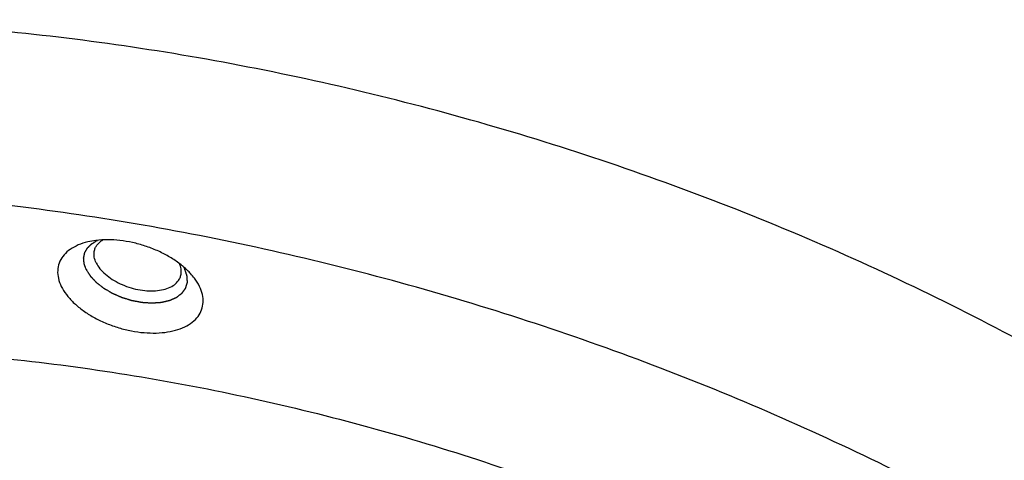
# Model space of a CAD drawing. Header units: millimetres. Extents: x 0 to 594, y 0 to 420.
# Tile 150 of 256: x 524.61 to 529.21, y 236.41 to 238.47. Entities that reach past the tile are written whole.
import ezdxf

# ---------------------------------------------------------------- set-up
doc = ezdxf.new("R2010")
doc.units = ezdxf.units.MM
doc.header["$LTSCALE"] = 32.67
doc.layers.get('0').update_dxf_attribs({"linetype": 'CONTINUOUS'})

msp = doc.modelspace()

# ---------------------------------------------------------------- linework, layer by layer
at = {"color": 7, "linetype": 'CONTINUOUS'}
for points, knots in [([(532.67322, 233.80614), (532.60685, 233.94138), (532.4563, 234.21177), (532.18801, 234.60424), (531.87368, 234.99081), (531.51563, 235.36873), (531.1164, 235.73534), (530.67884, 236.08807), (530.20608, 236.4244), (529.70149, 236.74194), (529.1687, 237.03842), (528.61151, 237.31172), (528.03391, 237.55988), (527.44004, 237.78113), (526.83416, 237.97388), (526.22063, 238.13674), (525.60382, 238.26855), (524.98817, 238.36837), (524.37809, 238.43547), (523.77795, 238.46938), (523.19203, 238.46985), (522.62453, 238.43687), (522.07948, 238.37068), (521.56078, 238.27171), (521.0721, 238.14065), (520.61692, 237.97838), (520.19847, 237.78598), (519.81974, 237.56471), (519.4835, 237.31601), (519.19226, 237.04151), (518.94834, 236.74305), (518.75376, 236.42274), (518.64962, 236.17625), (518.60575, 236.04038), (518.59962, 236.02054)], [0, 0, 0, 0, 0.0272551, 0.0558884, 0.0859128, 0.117302, 0.1499961, 0.1839068, 0.2189215, 0.2549079, 0.2917168, 0.3291861, 0.3671436, 0.4054097, 0.4438005, 0.4821301, 0.5202136, 0.5578697, 0.5949232, 0.6312083, 0.666571, 0.7008729, 0.7339942, 0.7658378, 0.7963336, 0.8254432, 0.8531654, 0.8795418, 0.9046626, 0.9286707, 0.9517639, 0.9741918, 0.9962466, 1, 1, 1, 1]), ([(532.43115, 233.02282), (532.36657, 233.15441), (532.22055, 233.41752), (531.96118, 233.79985), (531.65806, 234.17673), (531.31328, 234.54561), (530.92918, 234.90405), (530.50836, 235.24964), (530.05367, 235.58006), (529.56819, 235.89307), (529.05522, 236.18655), (528.51824, 236.45852), (527.96089, 236.70712), (527.38697, 236.93067), (526.80038, 237.12765), (526.2051, 237.29672), (525.60518, 237.43673), (525.00471, 237.54672), (524.40776, 237.62595), (523.81839, 237.67388), (523.24059, 237.69019), (522.6783, 237.67475), (522.1353, 237.62767), (521.61528, 237.54925), (521.12173, 237.44001), (520.658, 237.30065), (520.22719, 237.13206), (519.83223, 236.93531), (519.4758, 236.71161), (519.16038, 236.46235), (518.88824, 236.1891), (518.66143, 235.89362), (518.48176, 235.57793), (518.39361, 235.3535), (518.35801, 235.23869), (518.35754, 235.23718)], [0, 0, 0, 0, 0.0265205, 0.0543469, 0.0834925, 0.1139352, 0.1456225, 0.1784756, 0.2123937, 0.2472574, 0.2829318, 0.3192698, 0.3561143, 0.3933013, 0.4306618, 0.4680247, 0.5052185, 0.5420744, 0.578428, 0.6141222, 0.6490095, 0.6829546, 0.7158377, 0.7475574, 0.7780343, 0.8072151, 0.8350769, 0.8616319, 0.8869327, 0.9110768, 0.9342103, 0.9565281, 0.9782706, 0.9997135, 1, 1, 1, 1]), ([(524.93132, 237.43348), (524.92712, 237.43249), (524.90809, 237.42761), (524.87648, 237.41616), (524.84041, 237.39452), (524.81288, 237.36738), (524.79511, 237.33535), (524.7881, 237.29971), (524.79202, 237.26211), (524.80111, 237.23784), (524.807, 237.22582)], [0, 0, 0, 0, 0.0452431, 0.2061561, 0.3515298, 0.4837429, 0.6077349, 0.7304896, 0.8593351, 1, 1, 1, 1]), ([(525.41004, 237.28557), (525.40544, 237.2906), (525.38829, 237.30821), (525.35488, 237.3362), (525.30748, 237.36701), (525.25478, 237.39361), (525.19835, 237.41521), (525.13986, 237.43118), (525.08106, 237.44103), (525.0237, 237.44447), (524.97376, 237.44165), (524.94349, 237.43635), (524.93132, 237.43348)], [0, 0, 0, 0, 0.0392273, 0.1413669, 0.2502827, 0.3641266, 0.480717, 0.5977003, 0.7126985, 0.8234568, 0.9279985, 1, 1, 1, 1]), ([(524.96264, 237.39748), (524.96423, 237.40262), (524.97003, 237.41578), (524.98347, 237.43121), (524.99553, 237.43981), (525.00059, 237.44287)], [0, 0, 0, 0, 0.2662302, 0.7065446, 1, 1, 1, 1]), ([(524.96984, 237.33549), (524.96564, 237.34405), (524.95947, 237.36146), (524.95898, 237.38311), (524.96173, 237.39456), (524.96264, 237.39748)], [0, 0, 0, 0, 0.4493826, 0.8568864, 1, 1, 1, 1]), ([(524.96984, 237.33549), (524.97459, 237.32581), (524.98736, 237.30661), (525.01284, 237.28088), (525.04467, 237.25751), (525.08151, 237.23747), (525.12182, 237.2216), (525.16388, 237.21055), (525.20593, 237.20481), (525.24617, 237.20461), (525.28296, 237.20999), (525.3148, 237.22078), (525.34041, 237.23672), (525.35649, 237.2552), (525.36229, 237.26835), (525.36389, 237.27349)], [0, 0, 0, 0, 0.0696957, 0.1477589, 0.2332313, 0.3242425, 0.4183558, 0.5128498, 0.6049691, 0.6921732, 0.7724056, 0.8444185, 0.9081902, 0.9654055, 1, 1, 1, 1]), ([(525.36389, 237.27349), (525.36479, 237.27641), (525.36754, 237.28786), (525.36708, 237.30843), (525.36159, 237.3249), (525.35804, 237.33262)], [0, 0, 0, 0, 0.1505969, 0.5794085, 1, 1, 1, 1]), ([(525.45175, 237.22582), (525.44522, 237.23912), (525.4321, 237.25983), (525.41647, 237.27853), (525.41004, 237.28557)], [0, 0, 0, 0, 0.6089538, 1, 1, 1, 1]), ([(524.807, 237.22582), (524.81353, 237.21252), (524.83032, 237.18602), (524.86315, 237.14956), (524.90386, 237.11544), (524.95127, 237.08463), (525.00397, 237.05803), (525.0604, 237.03643), (525.11889, 237.02046), (525.17769, 237.01061), (525.23505, 237.00717), (525.2893, 237.01024), (525.33884, 237.01975), (525.38227, 237.03548), (525.41834, 237.05712), (525.44587, 237.08426), (525.46364, 237.11629), (525.47065, 237.15193), (525.46673, 237.18953), (525.45764, 237.2138), (525.45175, 237.22582)], [0, 0, 0, 0, 0.0505514, 0.106248, 0.1667456, 0.2312568, 0.2986869, 0.3677438, 0.4370334, 0.5051473, 0.5707498, 0.6326702, 0.6900066, 0.7422523, 0.7894527, 0.8323801, 0.8726382, 0.9124945, 0.9543285, 1, 1, 1, 1]), ([(519.57496, 235.0773), (519.61089, 235.16235), (519.70266, 235.34476), (519.8852, 235.60769), (520.12269, 235.86271), (520.40349, 236.09424), (520.72517, 236.30061), (521.08508, 236.48032), (521.48034, 236.63209), (521.90779, 236.7548), (522.36407, 236.84753), (522.84554, 236.90959), (523.34839, 236.9405), (523.86862, 236.94004), (524.40208, 236.9082), (524.9445, 236.84525), (525.49156, 236.75168), (526.03887, 236.62826), (526.58204, 236.47596), (527.11674, 236.29602), (527.63868, 236.08986), (528.14367, 235.85914), (528.62769, 235.6057), (529.08685, 235.33157), (529.51749, 235.03894), (529.91618, 234.73014), (530.26757, 234.4184), (530.47882, 234.20341), (530.57276, 234.10074)], [0, 0, 0, 0, 0.022311, 0.0492356, 0.0771457, 0.1063398, 0.1370409, 0.1693962, 0.2034821, 0.2393125, 0.2768474, 0.3160004, 0.3566465, 0.3986286, 0.4417628, 0.4858441, 0.5306507, 0.5759488, 0.6214963, 0.6670473, 0.7123557, 0.7571793, 0.8012839, 0.8444474, 0.8864643, 0.92715, 0.9663466, 1, 1, 1, 1])]:
    msp.add_open_spline(points, degree=3, knots=knots, dxfattribs=at)
at = {"color": 2, "linetype": 'CONTINUOUS'}
for points, knots in [([(524.92332, 237.30415, 45.27816), (524.9227, 237.30587, 45.28025), (524.92147, 237.30931, 45.28444), (524.91992, 237.31361, 45.28967), (524.91869, 237.31705, 45.29385), (524.91777, 237.31963, 45.29699), (524.91684, 237.32221, 45.30013), (524.91592, 237.32479, 45.30327), (524.91515, 237.32694, 45.30589), (524.91461, 237.32845, 45.30772), (524.9143, 237.32931, 45.30876), (524.91407, 237.32995, 45.30955), (524.91387, 237.33049, 45.3102), (524.91372, 237.33092, 45.31072), (524.91362, 237.33119, 45.31105), (524.91355, 237.3314, 45.31131), (524.9135, 237.33154, 45.31148), (524.91346, 237.33165, 45.31161), (524.91344, 237.33175, 45.31174), (524.91343, 237.33193, 45.31199), (524.91341, 237.33219, 45.31233), (524.91337, 237.33261, 45.31289), (524.91333, 237.33313, 45.31358), (524.91326, 237.33396, 45.31469), (524.91317, 237.335, 45.31608), (524.91306, 237.33625, 45.31774), (524.91292, 237.33792, 45.31996), (524.91274, 237.34, 45.32273), (524.91253, 237.3425, 45.32606), (524.91231, 237.345, 45.32939), (524.9121, 237.34749, 45.33272), (524.91189, 237.34999, 45.33605), (524.91171, 237.35208, 45.33882), (524.91157, 237.35374, 45.34104), (524.91146, 237.35499, 45.3427), (524.91137, 237.35603, 45.34409), (524.9113, 237.35686, 45.3452), (524.91126, 237.35738, 45.34589), (524.91122, 237.3578, 45.34645), (524.9112, 237.35806, 45.34679), (524.91118, 237.35824, 45.34704), (524.91118, 237.35835, 45.34717), (524.9112, 237.35844, 45.34732), (524.91123, 237.35857, 45.34749), (524.91127, 237.35876, 45.34778), (524.91132, 237.359, 45.34813), (524.91141, 237.35939, 45.3487), (524.91151, 237.35988, 45.34941), (524.91164, 237.36046, 45.35027), (524.91181, 237.36124, 45.3514), (524.9121, 237.36261, 45.35339), (524.91252, 237.36456, 45.35624), (524.91303, 237.36689, 45.35965), (524.91353, 237.36923, 45.36306), (524.91404, 237.37157, 45.36647), (524.91454, 237.37391, 45.36989), (524.91496, 237.37586, 45.37273), (524.9153, 237.37741, 45.375), (524.91555, 237.37858, 45.37671), (524.91581, 237.37975, 45.37842), (524.91602, 237.38073, 45.37984), (524.91618, 237.38151, 45.38098), (524.91629, 237.38199, 45.38169), (524.91637, 237.38238, 45.38226), (524.91644, 237.38267, 45.38268), (524.91649, 237.38292, 45.38304), (524.91652, 237.38309, 45.38329), (524.91655, 237.38319, 45.38343), (524.91656, 237.38326, 45.38354), (524.9166, 237.38332, 45.38364), (524.91665, 237.38341, 45.38378), (524.91674, 237.38357, 45.38403), (524.91686, 237.38378, 45.38438), (524.91702, 237.38405, 45.38481), (524.91722, 237.3844, 45.38537), (524.91747, 237.38484, 45.38608), (524.91787, 237.38554, 45.38721), (524.91837, 237.38641, 45.38862), (524.91898, 237.38747, 45.39031), (524.91958, 237.38852, 45.39201), (524.92039, 237.38992, 45.39426), (524.92139, 237.39167, 45.39709), (524.9226, 237.39378, 45.40048), (524.92381, 237.39588, 45.40387), (524.92501, 237.39798, 45.40725), (524.92622, 237.40009, 45.41064), (524.92723, 237.40184, 45.41347), (524.92793, 237.40307, 45.41544), (524.92833, 237.40377, 45.41657), (524.92864, 237.40429, 45.41742), (524.92889, 237.40473, 45.41812), (524.92909, 237.40508, 45.41869), (524.92922, 237.4053, 45.41904), (524.92932, 237.40548, 45.41932), (524.92938, 237.40559, 45.4195), (524.92943, 237.40568, 45.41964), (524.9295, 237.40575, 45.41978), (524.92964, 237.40588, 45.42002), (524.92983, 237.40607, 45.42036), (524.93014, 237.40637, 45.4209), (524.93053, 237.40675, 45.42158), (524.93116, 237.40735, 45.42266), (524.93194, 237.4081, 45.42402), (524.93287, 237.409, 45.42565), (524.93412, 237.4102, 45.42782), (524.93568, 237.4117, 45.43054), (524.93755, 237.41351, 45.43379), (524.93942, 237.41531, 45.43705), (524.9413, 237.41711, 45.44031), (524.94317, 237.41891, 45.44357), (524.94473, 237.42042, 45.44628), (524.94597, 237.42162, 45.44845), (524.94691, 237.42252, 45.45008), (524.94769, 237.42327, 45.45144), (524.94831, 237.42387, 45.45252), (524.9487, 237.42425, 45.4532), (524.94901, 237.42455, 45.45375), (524.94921, 237.42473, 45.45408), (524.94934, 237.42487, 45.45432), (524.94943, 237.42494, 45.45446), (524.94954, 237.425, 45.45458), (524.94967, 237.42508, 45.45475), (524.94988, 237.4252, 45.455), (524.95014, 237.42535, 45.45532), (524.95057, 237.4256, 45.45584), (524.95109, 237.4259, 45.45648), (524.95173, 237.42627, 45.45725), (524.95257, 237.42676, 45.45828), (524.95405, 237.42762, 45.46008), (524.95616, 237.42884, 45.46264), (524.95869, 237.43031, 45.46573), (524.96123, 237.43178, 45.46881), (524.96376, 237.43325, 45.47189), (524.96714, 237.43522, 45.476), (524.97136, 237.43767, 45.48114), (524.97474, 237.43963, 45.48525), (524.97643, 237.44061, 45.48731)], [0, 0, 0, 0, 0.03125, 0.0625, 0.078125, 0.09375, 0.109375, 0.125, 0.140625, 0.1484375, 0.1523438, 0.15625, 0.1601562, 0.1621094, 0.1640625, 0.1650391, 0.1660156, 0.1665039, 0.1669922, 0.1679688, 0.1699219, 0.171875, 0.1757812, 0.1796875, 0.1875, 0.1953125, 0.203125, 0.21875, 0.234375, 0.25, 0.265625, 0.28125, 0.296875, 0.3046875, 0.3125, 0.3203125, 0.3242188, 0.328125, 0.3300781, 0.3320312, 0.3330078, 0.3334961, 0.3339844, 0.3349609, 0.3359375, 0.3378906, 0.3398438, 0.34375, 0.3476562, 0.3515625, 0.359375, 0.375, 0.390625, 0.40625, 0.421875, 0.4375, 0.453125, 0.4609375, 0.46875, 0.4765625, 0.484375, 0.4882812, 0.4921875, 0.4941406, 0.4960938, 0.4980469, 0.4990234, 0.4995117, 0.5, 0.5004883, 0.5009766, 0.5019531, 0.5039062, 0.5058594, 0.5078125, 0.5117188, 0.515625, 0.5234375, 0.53125, 0.5390625, 0.546875, 0.5625, 0.578125, 0.59375, 0.609375, 0.625, 0.640625, 0.6484375, 0.6523438, 0.65625, 0.6601562, 0.6621094, 0.6640625, 0.6650391, 0.6660156, 0.6665039, 0.6669922, 0.6679688, 0.6699219, 0.671875, 0.6757812, 0.6796875, 0.6875, 0.6953125, 0.703125, 0.71875, 0.734375, 0.75, 0.765625, 0.78125, 0.796875, 0.8046875, 0.8125, 0.8203125, 0.8242188, 0.828125, 0.8300781, 0.8320312, 0.8330078, 0.8334961, 0.8339844, 0.8349609, 0.8359375, 0.8378906, 0.8398438, 0.84375, 0.8476562, 0.8515625, 0.859375, 0.875, 0.890625, 0.90625, 0.921875, 0.9375, 0.96875, 1, 1, 1, 1]), ([(524.92332, 237.30415, 45.27816), (524.92492, 237.30164, 45.2754), (524.92732, 237.29786, 45.27125), (524.93052, 237.29283, 45.26572), (524.93292, 237.28906, 45.26157), (524.93491, 237.28592, 45.25811), (524.93651, 237.2834, 45.25535), (524.93771, 237.28151, 45.25328), (524.93871, 237.27994, 45.25155), (524.93951, 237.27868, 45.25016), (524.94011, 237.27774, 45.24913), (524.94071, 237.2768, 45.24809), (524.94121, 237.27601, 45.24723), (524.94161, 237.27538, 45.24654), (524.94186, 237.27499, 45.2461), (524.94206, 237.27468, 45.24576), (524.94221, 237.27444, 45.2455), (524.94234, 237.27424, 45.24528), (524.94244, 237.27409, 45.24511), (524.9425, 237.27397, 45.24497), (524.94262, 237.27385, 45.24487), (524.94276, 237.2737, 45.24472), (524.94294, 237.27351, 45.24454), (524.94315, 237.27329, 45.24432), (524.94344, 237.27298, 45.24402), (524.94379, 237.27261, 45.24366), (524.94436, 237.272, 45.24307), (524.94507, 237.27125, 45.24234), (524.94592, 237.27034, 45.24145), (524.94677, 237.26943, 45.24057), (524.9479, 237.26822, 45.2394), (524.94932, 237.26671, 45.23793), (524.95103, 237.26489, 45.23616), (524.9533, 237.26247, 45.23381), (524.95613, 237.25945, 45.23088), (524.95897, 237.25643, 45.22794), (524.96124, 237.25401, 45.22559), (524.96294, 237.25219, 45.22382), (524.96436, 237.25068, 45.22235), (524.9655, 237.24947, 45.22118), (524.96635, 237.24856, 45.2203), (524.9672, 237.24766, 45.21942), (524.96791, 237.2469, 45.21868), (524.96847, 237.24629, 45.21809), (524.96883, 237.24592, 45.21773), (524.96911, 237.24561, 45.21743), (524.96933, 237.24539, 45.21721), (524.9695, 237.2452, 45.21703), (524.96965, 237.24505, 45.21688), (524.96974, 237.24493, 45.21676), (524.96989, 237.24483, 45.21669), (524.97006, 237.24469, 45.21657), (524.97029, 237.24451, 45.21643), (524.97055, 237.24431, 45.21625), (524.97091, 237.24403, 45.21602), (524.97136, 237.24368, 45.21573), (524.97207, 237.24312, 45.21527), (524.97296, 237.24242, 45.21469), (524.97403, 237.24159, 45.214), (524.9751, 237.24075, 45.21331), (524.97653, 237.23963, 45.21239), (524.97831, 237.23824, 45.21123), (524.98045, 237.23656, 45.20985), (524.9833, 237.23433, 45.208), (524.98687, 237.23154, 45.20569), (524.99044, 237.22875, 45.20338), (524.99329, 237.22652, 45.20154), (524.99543, 237.22485, 45.20015), (524.99721, 237.22345, 45.199), (524.99864, 237.22234, 45.19807), (524.99971, 237.2215, 45.19738), (525.00078, 237.22066, 45.19669), (525.00167, 237.21997, 45.19611), (525.00239, 237.21941, 45.19565), (525.00283, 237.21906, 45.19536), (525.00319, 237.21878, 45.19513), (525.00346, 237.21857, 45.19496), (525.00368, 237.2184, 45.19481), (525.00383, 237.21828, 45.19471), (525.00392, 237.21821, 45.19465), (525.00399, 237.21815, 45.19461), (525.00407, 237.21811, 45.19458), (525.00418, 237.21804, 45.19454), (525.00436, 237.21794, 45.19447), (525.00463, 237.21778, 45.19437), (525.00494, 237.21759, 45.19425), (525.00537, 237.21735, 45.19409), (525.0059, 237.21703, 45.19388), (525.00675, 237.21654, 45.19356), (525.00781, 237.21591, 45.19316), (525.00908, 237.21517, 45.19267), (525.01035, 237.21442, 45.19219), (525.01204, 237.21343, 45.19155), (525.01416, 237.21218, 45.19074), (525.01671, 237.21069, 45.18977), (525.0201, 237.2087, 45.18848), (525.02434, 237.20621, 45.18687), (525.02858, 237.20372, 45.18526), (525.03197, 237.20173, 45.18397), (525.03451, 237.20024, 45.183), (525.03663, 237.19899, 45.1822), (525.03833, 237.198, 45.18155), (525.0396, 237.19725, 45.18107), (525.04087, 237.19651, 45.18058), (525.04193, 237.19588, 45.18018), (525.04278, 237.19539, 45.17986), (525.04331, 237.19507, 45.17966), (525.04373, 237.19483, 45.17949), (525.04405, 237.19464, 45.17937), (525.04431, 237.19448, 45.17927), (525.0445, 237.19437, 45.1792), (525.0446, 237.19431, 45.17916), (525.04468, 237.19426, 45.17913), (525.04477, 237.19423, 45.17912), (525.04488, 237.19418, 45.1791), (525.04509, 237.19409, 45.17906), (525.04537, 237.19397, 45.17901), (525.04572, 237.19382, 45.17895), (525.04618, 237.19361, 45.17887), (525.04675, 237.19336, 45.17877), (525.04767, 237.19296, 45.17861), (525.04882, 237.19246, 45.17841), (525.05021, 237.19186, 45.17817), (525.05159, 237.19126, 45.17793), (525.05343, 237.19046, 45.17762), (525.05573, 237.18945, 45.17722), (525.05849, 237.18825, 45.17674), (525.06217, 237.18665, 45.1761), (525.06677, 237.18464, 45.1753), (525.07137, 237.18264, 45.1745), (525.07505, 237.18103, 45.17386), (525.07781, 237.17983, 45.17339), (525.08011, 237.17883, 45.17299), (525.08196, 237.17802, 45.17267), (525.08334, 237.17742, 45.17243), (525.08472, 237.17682, 45.17219), (525.08587, 237.17632, 45.17199), (525.08679, 237.17592, 45.17183), (525.08736, 237.17567, 45.17173), (525.08782, 237.17547, 45.17165), (525.08817, 237.17532, 45.17159), (525.08845, 237.17519, 45.17154), (525.08869, 237.17509, 45.1715), (525.08885, 237.17501, 45.17146), (525.08904, 237.17496, 45.17147), (525.08928, 237.17488, 45.17147), (525.08959, 237.17479, 45.17147), (525.08995, 237.17468, 45.17147), (525.09044, 237.17453, 45.17147), (525.09104, 237.17434, 45.17148), (525.09202, 237.17404, 45.17148), (525.09323, 237.17367, 45.17148), (525.09469, 237.17322, 45.17148), (525.09614, 237.17278, 45.17149), (525.09809, 237.17218, 45.17149), (525.10052, 237.17143, 45.1715), (525.10343, 237.17054, 45.1715), (525.10732, 237.16934, 45.17151), (525.11218, 237.16785, 45.17152), (525.11703, 237.16636, 45.17154), (525.12092, 237.16516, 45.17155), (525.12384, 237.16427, 45.17155), (525.12627, 237.16352, 45.17156), (525.12821, 237.16292, 45.17156), (525.12967, 237.16247, 45.17157), (525.13112, 237.16203, 45.17157), (525.13234, 237.16165, 45.17157), (525.13331, 237.16135, 45.17157), (525.13392, 237.16117, 45.17158), (525.1344, 237.16102, 45.17158), (525.13477, 237.16091, 45.17158), (525.13507, 237.16081, 45.17158), (525.13531, 237.16074, 45.17158), (525.1355, 237.16068, 45.17157), (525.13568, 237.16065, 45.17161), (525.13593, 237.1606, 45.17165), (525.13624, 237.16054, 45.1717), (525.13661, 237.16048, 45.17176), (525.1371, 237.16038, 45.17185), (525.13771, 237.16027, 45.17195), (525.1387, 237.16008, 45.17211), (525.13993, 237.15985, 45.17232), (525.14141, 237.15957, 45.17256), (525.14289, 237.1593, 45.17281), (525.14486, 237.15893, 45.17314), (525.14733, 237.15847, 45.17355), (525.15029, 237.15791, 45.17404), (525.15423, 237.15717, 45.1747), (525.15916, 237.15625, 45.17552), (525.16409, 237.15533, 45.17634), (525.16803, 237.15459, 45.177), (525.17099, 237.15403, 45.17749), (525.17346, 237.15357, 45.1779), (525.17543, 237.1532, 45.17823), (525.17691, 237.15292, 45.17847), (525.17839, 237.15265, 45.17872), (525.17962, 237.15242, 45.17892), (525.18061, 237.15223, 45.17909), (525.18122, 237.15212, 45.17919), (525.18171, 237.15202, 45.17927), (525.18208, 237.15195, 45.17933), (525.18239, 237.1519, 45.17939), (525.18261, 237.15186, 45.17942), (525.18273, 237.15183, 45.17944), (525.18282, 237.15181, 45.17945), (525.18292, 237.15181, 45.17949), (525.18304, 237.1518, 45.17953), (525.18325, 237.15179, 45.1796), (525.18356, 237.15177, 45.1797), (525.18393, 237.15174, 45.17983), (525.18442, 237.15171, 45.17999), (525.18503, 237.15167, 45.18019), (525.18601, 237.15161, 45.18052), (525.18723, 237.15153, 45.18093), (525.1887, 237.15143, 45.18142), (525.19017, 237.15134, 45.18191), (525.19213, 237.15121, 45.18256), (525.19458, 237.15105, 45.18338), (525.19752, 237.15086, 45.18436), (525.20144, 237.1506, 45.18567), (525.20633, 237.15028, 45.1873), (525.21123, 237.14996, 45.18893), (525.21515, 237.14971, 45.19024), (525.21809, 237.14952, 45.19122), (525.22054, 237.14936, 45.19204), (525.2225, 237.14923, 45.19269), (525.22396, 237.14913, 45.19318), (525.22543, 237.14904, 45.19367), (525.22666, 237.14896, 45.19408), (525.22764, 237.14889, 45.19441), (525.22825, 237.14885, 45.19461), (525.22874, 237.14882, 45.19477), (525.22911, 237.1488, 45.1949), (525.22941, 237.14878, 45.195), (525.22963, 237.14876, 45.19507), (525.22975, 237.14876, 45.19511), (525.22984, 237.14875, 45.19514), (525.22993, 237.14876, 45.19519), (525.23004, 237.14876, 45.19524), (525.23024, 237.14878, 45.19535), (525.23052, 237.1488, 45.19549), (525.23086, 237.14882, 45.19567), (525.23131, 237.14885, 45.1959), (525.23187, 237.14889, 45.19619), (525.23277, 237.14895, 45.19665), (525.2339, 237.14903, 45.19724), (525.23525, 237.14912, 45.19794), (525.2366, 237.14921, 45.19863), (525.23841, 237.14934, 45.19956), (525.24066, 237.14949, 45.20073), (525.24336, 237.14967, 45.20212), (525.24697, 237.14992, 45.20399), (525.25148, 237.15023, 45.20631), (525.25599, 237.15054, 45.20864), (525.25959, 237.15078, 45.2105), (525.2623, 237.15097, 45.2119), (525.26455, 237.15112, 45.21306), (525.26635, 237.15125, 45.214), (525.26771, 237.15134, 45.21469), (525.26906, 237.15143, 45.21539), (525.27019, 237.15151, 45.21597), (525.27109, 237.15157, 45.21644), (525.27165, 237.15161, 45.21673), (525.2721, 237.15164, 45.21696), (525.27244, 237.15166, 45.21714), (525.27272, 237.15168, 45.21728), (525.27294, 237.1517, 45.2174), (525.27312, 237.1517, 45.21748), (525.27326, 237.15175, 45.2176), (525.27347, 237.15179, 45.21774), (525.27372, 237.15185, 45.21793), (525.27402, 237.15191, 45.21815), (525.27443, 237.15201, 45.21845), (525.27493, 237.15212, 45.21882), (525.27574, 237.1523, 45.21941), (525.27674, 237.15253, 45.22015), (525.27795, 237.15281, 45.22103), (525.27916, 237.15308, 45.22192), (525.28078, 237.15344, 45.2231), (525.28279, 237.1539, 45.22458), (525.28521, 237.15445, 45.22635), (525.28844, 237.15518, 45.22871), (525.29248, 237.15609, 45.23167), (525.29651, 237.15701, 45.23462), (525.29974, 237.15774, 45.23699), (525.30216, 237.15828, 45.23876), (525.30417, 237.15874, 45.24024), (525.30579, 237.15911, 45.24142), (525.307, 237.15938, 45.24231), (525.30821, 237.15965, 45.24319), (525.30921, 237.15988, 45.24393), (525.31002, 237.16006, 45.24452), (525.31052, 237.16018, 45.24489), (525.31093, 237.16027, 45.24519), (525.31123, 237.16034, 45.24541), (525.31148, 237.16039, 45.24559), (525.31168, 237.16044, 45.24574), (525.31184, 237.16047, 45.24585), (525.31196, 237.16053, 45.24598), (525.31213, 237.1606, 45.24615), (525.31235, 237.1607, 45.24637), (525.3126, 237.16081, 45.24663), (525.31294, 237.16096, 45.24698), (525.31337, 237.16114, 45.24741), (525.31405, 237.16144, 45.24811), (525.3149, 237.16181, 45.24897), (525.31592, 237.16226, 45.25001), (525.31694, 237.1627, 45.25105), (525.31831, 237.16329, 45.25244), (525.32001, 237.16404, 45.25418), (525.32205, 237.16493, 45.25626), (525.32478, 237.16611, 45.25903), (525.32818, 237.16759, 45.2625), (525.33159, 237.16908, 45.26597), (525.33431, 237.17026, 45.26875), (525.33635, 237.17115, 45.27083), (525.33806, 237.1719, 45.27256), (525.33942, 237.17249, 45.27395), (525.34044, 237.17293, 45.27499), (525.34146, 237.17338, 45.27603), (525.34231, 237.17375, 45.2769), (525.34299, 237.17405, 45.27759), (525.34342, 237.17423, 45.27803), (525.34376, 237.17438, 45.27837), (525.34402, 237.17449, 45.27863), (525.34423, 237.17458, 45.27885), (525.34438, 237.17465, 45.279), (525.34446, 237.17469, 45.27909), (525.34453, 237.17471, 45.27915), (525.34458, 237.17475, 45.27923), (525.34465, 237.1748, 45.27933), (525.34476, 237.17489, 45.2795), (525.34493, 237.17502, 45.27974), (525.34513, 237.17517, 45.28004), (525.3454, 237.17538, 45.28043), (525.34574, 237.17563, 45.28092), (525.34627, 237.17604, 45.2817), (525.34695, 237.17655, 45.28268), (525.34775, 237.17716, 45.28386), (525.34856, 237.17777, 45.28504), (525.34963, 237.17858, 45.28661), (525.35098, 237.1796, 45.28857), (525.35259, 237.18082, 45.29092), (525.35474, 237.18245, 45.29406), (525.35743, 237.18449, 45.29798), (525.36012, 237.18653, 45.30191), (525.36227, 237.18816, 45.30504), (525.36388, 237.18938, 45.3074), (525.36522, 237.1904, 45.30936), (525.3663, 237.19121, 45.31093), (525.3671, 237.19182, 45.3121), (525.36791, 237.19243, 45.31328), (525.36858, 237.19294, 45.31426), (525.36912, 237.19335, 45.31505), (525.36945, 237.1936, 45.31554), (525.36972, 237.19381, 45.31593), (525.36992, 237.19396, 45.31622), (525.37009, 237.19409, 45.31647), (525.37021, 237.19418, 45.31664), (525.37028, 237.19423, 45.31674), (525.37033, 237.19426, 45.31681), (525.37036, 237.19431, 45.31689), (525.37041, 237.19437, 45.31699), (525.37048, 237.19448, 45.31717), (525.37059, 237.19463, 45.31743), (525.37073, 237.19482, 45.31773), (525.3709, 237.19506, 45.31814), (525.37113, 237.19536, 45.31865), (525.37148, 237.19585, 45.31947), (525.37192, 237.19646, 45.32049), (525.37246, 237.1972, 45.32172), (525.37299, 237.19793, 45.32295), (525.3737, 237.1989, 45.32458), (525.37458, 237.20013, 45.32663), (525.37565, 237.20159, 45.32908), (525.37707, 237.20354, 45.33235), (525.37884, 237.20598, 45.33644), (525.38061, 237.20843, 45.34053), (525.38203, 237.21038, 45.34381), (525.3831, 237.21184, 45.34626), (525.38398, 237.21306, 45.3483), (525.38469, 237.21404, 45.34994), (525.38522, 237.21477, 45.35117), (525.38576, 237.21551, 45.35239), (525.3862, 237.21612, 45.35342), (525.38655, 237.2166, 45.35423), (525.38678, 237.21691, 45.35475), (525.38695, 237.21715, 45.35515), (525.38709, 237.21734, 45.35546), (525.3872, 237.21749, 45.35572), (525.38728, 237.21761, 45.35592), (525.38736, 237.2177, 45.35607), (525.38738, 237.21781, 45.35623), (525.38743, 237.21795, 45.35644), (525.38748, 237.21812, 45.3567), (525.38754, 237.21833, 45.35701), (525.38763, 237.21861, 45.35743), (525.38773, 237.21896, 45.35795), (525.3879, 237.21951, 45.35878), (525.38811, 237.22021, 45.35982), (525.38837, 237.22104, 45.36107), (525.38862, 237.22188, 45.36232), (525.38896, 237.22299, 45.36399), (525.38938, 237.22438, 45.36608), (525.38989, 237.22606, 45.36858), (525.39057, 237.22828, 45.37191), (525.39141, 237.23107, 45.37608), (525.39226, 237.23385, 45.38024), (525.39293, 237.23608, 45.38358), (525.39344, 237.23775, 45.38608), (525.39386, 237.23914, 45.38816), (525.3942, 237.24026, 45.38983), (525.39446, 237.24109, 45.39108), (525.39471, 237.24193, 45.39233), (525.39492, 237.24262, 45.39337), (525.39509, 237.24318, 45.3942), (525.3952, 237.24353, 45.39472), (525.39528, 237.24381, 45.39514), (525.39534, 237.24401, 45.39545), (525.3954, 237.24419, 45.39571), (525.39544, 237.24433, 45.39592), (525.39548, 237.24443, 45.39608), (525.39546, 237.24455, 45.39623), (525.39546, 237.2447, 45.39643), (525.39545, 237.24489, 45.39669), (525.39545, 237.24511, 45.397), (525.39543, 237.24541, 45.39741), (525.39542, 237.24579, 45.39792), (525.3954, 237.2464, 45.39873), (525.39537, 237.24715, 45.39975), (525.39533, 237.24806, 45.40098), (525.3953, 237.24896, 45.40221), (525.39525, 237.25017, 45.40384), (525.3952, 237.25168, 45.40588), (525.39513, 237.2535, 45.40833), (525.39504, 237.25591, 45.4116), (525.39492, 237.25893, 45.41569), (525.39481, 237.26196, 45.41977), (525.39472, 237.26437, 45.42304), (525.39465, 237.26618, 45.42549), (525.39459, 237.2677, 45.42753), (525.39455, 237.2689, 45.42917), (525.39451, 237.26981, 45.43039), (525.39448, 237.27072, 45.43162), (525.39445, 237.27147, 45.43264), (525.39443, 237.27208, 45.43346), (525.39441, 237.27245, 45.43397), (525.3944, 237.27276, 45.43438), (525.39439, 237.27298, 45.43468), (525.39439, 237.27317, 45.43494), (525.39438, 237.2733, 45.43512), (525.39438, 237.27338, 45.43522), (525.39438, 237.27343, 45.4353), (525.39436, 237.2735, 45.43537), (525.39433, 237.27358, 45.43547), (525.39428, 237.27372, 45.43564), (525.39421, 237.27392, 45.43588), (525.39413, 237.27416, 45.43618), (525.39402, 237.27448, 45.43657), (525.39388, 237.27488, 45.43706), (525.39366, 237.27552, 45.43784), (525.39339, 237.27632, 45.43882), (525.39306, 237.27728, 45.43999), (525.39273, 237.27824, 45.44117), (525.39229, 237.27952, 45.44273), (525.39174, 237.28112, 45.44469), (525.39109, 237.28303, 45.44704), (525.39021, 237.28559, 45.45017), (525.38911, 237.28879, 45.45408), (525.3878, 237.29263, 45.45878), (525.38604, 237.29775, 45.46504), (525.38472, 237.30159, 45.46974), (525.38385, 237.30415, 45.47287)], [0, 0, 0, 0, 0.015625, 0.0234375, 0.03125, 0.0390625, 0.0429688, 0.046875, 0.0507812, 0.0527344, 0.0546875, 0.0566406, 0.0585938, 0.0595703, 0.0605469, 0.0610352, 0.0615234, 0.0620117, 0.0622559, 0.0625, 0.0627441, 0.0629883, 0.0634766, 0.0639648, 0.0644531, 0.0654297, 0.0664062, 0.0683594, 0.0703125, 0.0722656, 0.0742188, 0.078125, 0.0820312, 0.0859375, 0.09375, 0.1015625, 0.1054688, 0.109375, 0.1132812, 0.1152344, 0.1171875, 0.1191406, 0.1210938, 0.1220703, 0.1230469, 0.1235352, 0.1240234, 0.1245117, 0.1247559, 0.125, 0.1252441, 0.1254883, 0.1259766, 0.1264648, 0.1269531, 0.1279297, 0.1289062, 0.1308594, 0.1328125, 0.1347656, 0.1367188, 0.140625, 0.1445312, 0.1484375, 0.15625, 0.1640625, 0.1679688, 0.171875, 0.1757812, 0.1777344, 0.1796875, 0.1816406, 0.1835938, 0.1845703, 0.1855469, 0.1860352, 0.1865234, 0.1870117, 0.1872559, 0.1873779, 0.1875, 0.1876221, 0.1877441, 0.1879883, 0.1884766, 0.1889648, 0.1894531, 0.1904297, 0.1914062, 0.1933594, 0.1953125, 0.1972656, 0.1992188, 0.203125, 0.2070312, 0.2109375, 0.21875, 0.2265625, 0.2304688, 0.234375, 0.2382812, 0.2402344, 0.2421875, 0.2441406, 0.2460938, 0.2470703, 0.2480469, 0.2485352, 0.2490234, 0.2495117, 0.2497559, 0.2498779, 0.25, 0.2501221, 0.2502441, 0.2504883, 0.2509766, 0.2514648, 0.2519531, 0.2529297, 0.2539062, 0.2558594, 0.2578125, 0.2597656, 0.2617188, 0.265625, 0.2695312, 0.2734375, 0.28125, 0.2890625, 0.2929688, 0.296875, 0.3007812, 0.3027344, 0.3046875, 0.3066406, 0.3085938, 0.3095703, 0.3105469, 0.3110352, 0.3115234, 0.3120117, 0.3122559, 0.3125, 0.3127441, 0.3129883, 0.3134766, 0.3139648, 0.3144531, 0.3154297, 0.3164062, 0.3183594, 0.3203125, 0.3222656, 0.3242188, 0.328125, 0.3320312, 0.3359375, 0.34375, 0.3515625, 0.3554688, 0.359375, 0.3632812, 0.3652344, 0.3671875, 0.3691406, 0.3710938, 0.3720703, 0.3730469, 0.3735352, 0.3740234, 0.3745117, 0.3747559, 0.375, 0.3752441, 0.3754883, 0.3759766, 0.3764648, 0.3769531, 0.3779297, 0.3789062, 0.3808594, 0.3828125, 0.3847656, 0.3867188, 0.390625, 0.3945312, 0.3984375, 0.40625, 0.4140625, 0.4179688, 0.421875, 0.4257812, 0.4277344, 0.4296875, 0.4316406, 0.4335938, 0.4345703, 0.4355469, 0.4360352, 0.4365234, 0.4370117, 0.4372559, 0.4373779, 0.4375, 0.4376221, 0.4377441, 0.4379883, 0.4384766, 0.4389648, 0.4394531, 0.4404297, 0.4414062, 0.4433594, 0.4453125, 0.4472656, 0.4492188, 0.453125, 0.4570312, 0.4609375, 0.46875, 0.4765625, 0.4804688, 0.484375, 0.4882812, 0.4902344, 0.4921875, 0.4941406, 0.4960938, 0.4970703, 0.4980469, 0.4985352, 0.4990234, 0.4995117, 0.4997559, 0.4998779, 0.5, 0.5001221, 0.5002441, 0.5004883, 0.5009766, 0.5014648, 0.5019531, 0.5029297, 0.5039062, 0.5058594, 0.5078125, 0.5097656, 0.5117188, 0.515625, 0.5195312, 0.5234375, 0.53125, 0.5390625, 0.5429688, 0.546875, 0.5507812, 0.5527344, 0.5546875, 0.5566406, 0.5585938, 0.5595703, 0.5605469, 0.5610352, 0.5615234, 0.5620117, 0.5622559, 0.5625, 0.5627441, 0.5629883, 0.5634766, 0.5639648, 0.5644531, 0.5654297, 0.5664062, 0.5683594, 0.5703125, 0.5722656, 0.5742188, 0.578125, 0.5820312, 0.5859375, 0.59375, 0.6015625, 0.6054688, 0.609375, 0.6132812, 0.6152344, 0.6171875, 0.6191406, 0.6210938, 0.6220703, 0.6230469, 0.6235352, 0.6240234, 0.6245117, 0.6247559, 0.625, 0.6252441, 0.6254883, 0.6259766, 0.6264648, 0.6269531, 0.6279297, 0.6289062, 0.6308594, 0.6328125, 0.6347656, 0.6367188, 0.640625, 0.6445312, 0.6484375, 0.65625, 0.6640625, 0.6679688, 0.671875, 0.6757812, 0.6777344, 0.6796875, 0.6816406, 0.6835938, 0.6845703, 0.6855469, 0.6860352, 0.6865234, 0.6870117, 0.6872559, 0.6873779, 0.6875, 0.6876221, 0.6877441, 0.6879883, 0.6884766, 0.6889648, 0.6894531, 0.6904297, 0.6914062, 0.6933594, 0.6953125, 0.6972656, 0.6992188, 0.703125, 0.7070312, 0.7109375, 0.71875, 0.7265625, 0.7304688, 0.734375, 0.7382812, 0.7402344, 0.7421875, 0.7441406, 0.7460938, 0.7470703, 0.7480469, 0.7485352, 0.7490234, 0.7495117, 0.7497559, 0.7498779, 0.75, 0.7501221, 0.7502441, 0.7504883, 0.7509766, 0.7514648, 0.7519531, 0.7529297, 0.7539062, 0.7558594, 0.7578125, 0.7597656, 0.7617188, 0.765625, 0.7695312, 0.7734375, 0.78125, 0.7890625, 0.7929688, 0.796875, 0.8007812, 0.8027344, 0.8046875, 0.8066406, 0.8085938, 0.8095703, 0.8105469, 0.8110352, 0.8115234, 0.8120117, 0.8122559, 0.8125, 0.8127441, 0.8129883, 0.8134766, 0.8139648, 0.8144531, 0.8154297, 0.8164062, 0.8183594, 0.8203125, 0.8222656, 0.8242188, 0.828125, 0.8320312, 0.8359375, 0.84375, 0.8515625, 0.8554688, 0.859375, 0.8632812, 0.8652344, 0.8671875, 0.8691406, 0.8710938, 0.8720703, 0.8730469, 0.8735352, 0.8740234, 0.8745117, 0.8747559, 0.875, 0.8752441, 0.8754883, 0.8759766, 0.8764648, 0.8769531, 0.8779297, 0.8789062, 0.8808594, 0.8828125, 0.8847656, 0.8867188, 0.890625, 0.8945312, 0.8984375, 0.90625, 0.9140625, 0.9179688, 0.921875, 0.9257812, 0.9277344, 0.9296875, 0.9316406, 0.9335938, 0.9345703, 0.9355469, 0.9360352, 0.9365234, 0.9370117, 0.9372559, 0.9373779, 0.9375, 0.9376221, 0.9377441, 0.9379883, 0.9384766, 0.9389648, 0.9394531, 0.9404297, 0.9414062, 0.9433594, 0.9453125, 0.9472656, 0.9492188, 0.953125, 0.9570312, 0.9609375, 0.96875, 0.9765625, 0.984375, 1, 1, 1, 1]), ([(525.37754, 237.3157, 45.48601), (525.37766, 237.3155, 45.48578), (525.37784, 237.3152, 45.48544), (525.37808, 237.31479, 45.48499), (525.37823, 237.31454, 45.4847), (525.37835, 237.31433, 45.48448), (525.37843, 237.31421, 45.48433), (525.37848, 237.31412, 45.48424), (525.37851, 237.31407, 45.48418), (525.37855, 237.31399, 45.4841), (525.3786, 237.31391, 45.484), (525.37872, 237.31371, 45.48377), (525.37889, 237.3134, 45.48343), (525.37913, 237.313, 45.48298), (525.37936, 237.31259, 45.48252), (525.37954, 237.31229, 45.48218), (525.37965, 237.31208, 45.48195), (525.3797, 237.312, 45.48185), (525.37974, 237.31193, 45.48177), (525.37977, 237.31187, 45.48171), (525.37982, 237.31179, 45.48161), (525.37989, 237.31166, 45.48147), (525.38, 237.31146, 45.48124), (525.38015, 237.3112, 45.48095), (525.38029, 237.31095, 45.48066), (525.3804, 237.31075, 45.48043), (525.38049, 237.31059, 45.48026), (525.38056, 237.31047, 45.48012), (525.38061, 237.31038, 45.48002), (525.38064, 237.31033, 45.47996), (525.38065, 237.31029, 45.47992), (525.38068, 237.31024, 45.47986), (525.38072, 237.31017, 45.47978), (525.38078, 237.31005, 45.47964), (525.38088, 237.30988, 45.47945), (525.38098, 237.30968, 45.47922), (525.38113, 237.30941, 45.47891), (525.38131, 237.30907, 45.47852), (525.3815, 237.30873, 45.47814), (525.38164, 237.30846, 45.47783), (525.38173, 237.30829, 45.47764), (525.3818, 237.30817, 45.4775), (525.38183, 237.3081, 45.47743), (525.38186, 237.30806, 45.47737), (525.38189, 237.30799, 45.4773), (525.38197, 237.30784, 45.47712), (525.38209, 237.30761, 45.47686), (525.38225, 237.30731, 45.47651), (525.38238, 237.30705, 45.47622), (525.38249, 237.30685, 45.47598), (525.38255, 237.30672, 45.47584), (525.38261, 237.30662, 45.47572), (525.38264, 237.30655, 45.47565), (525.38266, 237.30651, 45.47559), (525.3827, 237.30644, 45.47551), (525.38276, 237.30631, 45.47536), (525.38286, 237.30613, 45.47515), (525.383, 237.30583, 45.47481), (525.38319, 237.30547, 45.47439), (525.38348, 237.30488, 45.47372), (525.3837, 237.30444, 45.47321), (525.38385, 237.30415, 45.47287)], [0, 0, 0, 0, 0.0625, 0.09375, 0.125, 0.140625, 0.15625, 0.1640625, 0.1679688, 0.171875, 0.1796875, 0.1875, 0.21875, 0.25, 0.28125, 0.3125, 0.3203125, 0.328125, 0.3320312, 0.3359375, 0.34375, 0.359375, 0.375, 0.40625, 0.4375, 0.453125, 0.46875, 0.484375, 0.4921875, 0.4960938, 0.5, 0.5039062, 0.5078125, 0.515625, 0.53125, 0.546875, 0.5625, 0.59375, 0.625, 0.640625, 0.65625, 0.6640625, 0.6679688, 0.671875, 0.6796875, 0.6875, 0.71875, 0.75, 0.78125, 0.796875, 0.8125, 0.8203125, 0.828125, 0.8320312, 0.8359375, 0.84375, 0.859375, 0.875, 0.90625, 0.9375, 1, 1, 1, 1])]:
    msp.add_open_spline(points, degree=3, knots=knots, dxfattribs=at)

doc.saveas('drawing.dxf')
